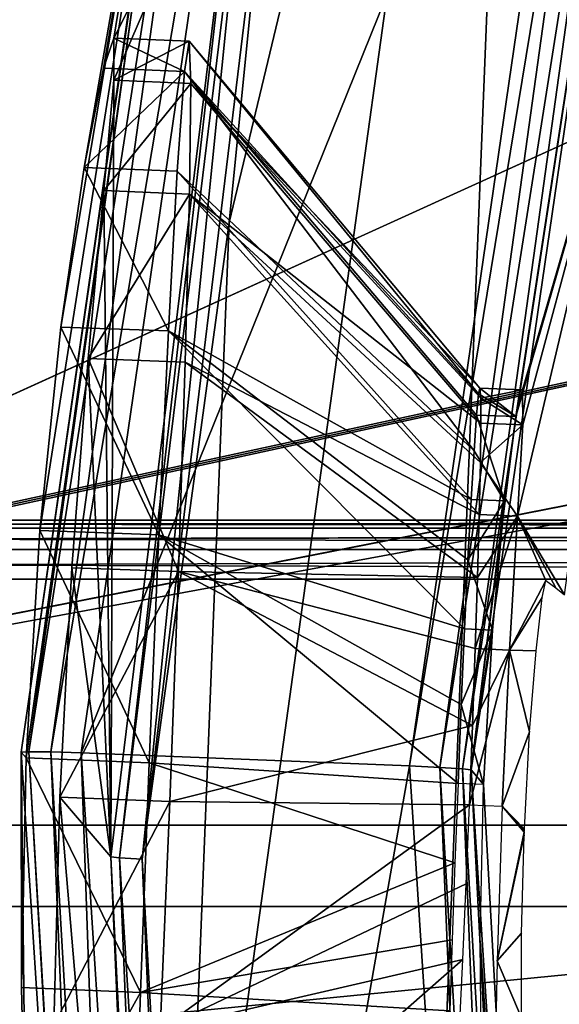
# Model space of a CAD drawing. Header units: millimetres. Extents: x -75 to 75, y -23 to 43.
# Tile 84 of 256: x -32.92 to -30.27, y 10.12 to 14.96. Entities that reach past the tile are written whole.
import ezdxf

# ---------------------------------------------------------------- set-up
doc = ezdxf.new("R2010")
doc.units = ezdxf.units.MM
doc.header["$LTSCALE"] = 81.481481
for name, color, linetype in [('14', 7, 'CONTINUOUS'), ('16', 7, 'CONTINUOUS'), ('189', 7, 'CONTINUOUS'), ('215', 7, 'CONTINUOUS'), ('229', 7, 'CONTINUOUS'), ('264', 7, 'CONTINUOUS'), ('392', 7, 'CONTINUOUS'), ('400', 7, 'CONTINUOUS'), ('6', 7, 'CONTINUOUS'), ('676', 7, 'CONTINUOUS'), ('677', 7, 'CONTINUOUS'), ('678', 7, 'CONTINUOUS'), ('681', 7, 'CONTINUOUS'), ('682', 7, 'CONTINUOUS'), ('683', 7, 'CONTINUOUS'), ('693', 7, 'CONTINUOUS'), ('695', 7, 'CONTINUOUS'), ('702', 7, 'CONTINUOUS'), ('703', 7, 'CONTINUOUS'), ('704', 7, 'CONTINUOUS'), ('705', 7, 'CONTINUOUS'), ('706', 7, 'CONTINUOUS'), ('709', 7, 'CONTINUOUS'), ('741', 7, 'CONTINUOUS'), ('742', 7, 'CONTINUOUS'), ('743', 7, 'CONTINUOUS'), ('744', 7, 'CONTINUOUS'), ('771', 7, 'CONTINUOUS'), ('772', 7, 'CONTINUOUS'), ('778', 7, 'CONTINUOUS'), ('779', 7, 'CONTINUOUS'), ('8', 7, 'CONTINUOUS')]:
    doc.layers.add(name, color=color, linetype=linetype)

msp = doc.modelspace()

# ---------------------------------------------------------------- linework, layer by layer
at = {"layer": '14', "color": 251, "linetype": 'Continuous', "true_color": 0x565d62}
for points in [[(-58.6077, 7.0323, 96.607), (-58.9411, 32.5, 96.9404), (58.9411, 32.5, 96.9404), (-58.6077, 7.0323, 96.607)], [(-58.5539, 7.0314, 96.607), (-58.6077, 7.0323, 96.607), (58.9411, 32.5, 96.9404), (-58.5539, 7.0314, 96.607)], [(-58.5, 7.0311, 96.607), (-58.5539, 7.0314, 96.607), (58.9411, 32.5, 96.9404), (-58.5, 7.0311, 96.607)], [(-2.3593, 18.0402, 96.7511), (-58.5, 7.0311, 96.607), (58.9411, 32.5, 96.9404), (-2.3593, 18.0402, 96.7511)], [(-2.5034, 7.0311, 96.607), (-58.5, 7.0311, 96.607), (-2.3593, 18.0402, 96.7511), (-2.5034, 7.0311, 96.607)]]:
    msp.add_3dface(points, dxfattribs=at)
at = {"layer": '16', "color": 251, "linetype": 'Continuous', "true_color": 0x565d62}
for points in [[(-58.5, 7.0311, -96.607), (-2.9458, 7.0311, -96.607), (-58.9411, 32.5, -96.9404), (-58.5, 7.0311, -96.607)], [(-2.9458, 7.0311, -96.607), (-2.8621, 9.2649, -96.6362), (-58.9411, 32.5, -96.9404), (-2.9458, 7.0311, -96.607)], [(-2.8621, 9.2649, -96.6362), (-2.7755, 11.5118, -96.6657), (-58.9411, 32.5, -96.9404), (-2.8621, 9.2649, -96.6362)], [(-2.7755, 11.5118, -96.6657), (-2.487, 28.0402, -96.882), (-58.9411, 32.5, -96.9404), (-2.7755, 11.5118, -96.6657)]]:
    msp.add_3dface(points, dxfattribs=at)
at = {"layer": '189', "color": 251, "linetype": 'Continuous', "true_color": 0x464b4f}
for points in [[(-58.5, 12.5, 94.0389), (-60.4347, 12.5, 94.4547), (-10.3562, 12.5, 94.0389), (-58.5, 12.5, 94.0389)], [(-58.5, 12.5, 94.7611), (-8.8734, 12.5, 94.552), (-60.4347, 12.5, 94.4547), (-58.5, 12.5, 94.7611)], [(-60.4347, 12.5, 94.4547), (-8.8734, 12.5, 94.552), (-10.3562, 12.5, 94.0389), (-60.4347, 12.5, 94.4547)], [(-10.3562, 12.5, 94.7611), (-8.8734, 12.5, 94.552), (-58.5, 12.5, 94.7611), (-10.3562, 12.5, 94.7611)], [(-10.3562, 12.5, -94.7611), (-55.2537, 12.5, -94.0389), (-8.8734, 12.5, -94.552), (-10.3562, 12.5, -94.7611)], [(-55.2537, 12.5, -94.7611), (-55.2537, 12.5, -94.0389), (-10.3562, 12.5, -94.7611), (-55.2537, 12.5, -94.7611)], [(-55.2537, 12.5, -94.0389), (-10.3562, 12.5, -94.0389), (-8.8734, 12.5, -94.552), (-55.2537, 12.5, -94.0389)]]:
    msp.add_3dface(points, dxfattribs=at)
at = {"layer": '215', "color": 251, "linetype": 'Continuous', "true_color": 0x464b4f}
for points in [[(-22.1967, 4.0893, -93.4555), (-22.1076, 4.6662, -93.4756), (-55.2537, 12.2105, -93.7391), (-22.1967, 4.0893, -93.4555)], [(-22.1076, 4.6662, -93.4756), (-21.896, 5.1245, -93.4916), (-55.2537, 12.2105, -93.7391), (-22.1076, 4.6662, -93.4756)], [(-21.896, 5.1245, -93.4916), (-21.6265, 5.4232, -93.5021), (-55.2537, 12.2105, -93.7391), (-21.896, 5.1245, -93.4916)], [(-21.6265, 5.4232, -93.5021), (-21.3473, 5.5791, -93.5075), (-55.2537, 12.2105, -93.7391), (-21.6265, 5.4232, -93.5021)], [(-21.3473, 5.5791, -93.5075), (-21.0838, 5.6242, -93.5091), (-55.2537, 12.2105, -93.7391), (-21.3473, 5.5791, -93.5075)], [(-21.0838, 5.6242, -93.5091), (-20.9162, 5.6242, -93.5091), (-55.2537, 12.2105, -93.7391), (-21.0838, 5.6242, -93.5091)], [(-22.2194, 2.7895, -93.4101), (-22.1967, 4.0893, -93.4555), (-55.2537, 12.2105, -93.7391), (-22.2194, 2.7895, -93.4101)], [(-37.6443, 5.5761, -93.5074), (-22.2194, 2.7895, -93.4101), (-55.2537, 12.2105, -93.7391), (-37.6443, 5.5761, -93.5074)], [(-10.3562, 12.2105, -93.7391), (-55.2537, 12.2105, -93.7391), (-10.3562, 7.4922, -93.5743), (-10.3562, 12.2105, -93.7391)], [(-55.2537, 12.2105, -93.7391), (-20.6443, 5.5761, -93.5074), (-10.3562, 7.4922, -93.5743), (-55.2537, 12.2105, -93.7391)], [(-20.9162, 5.6242, -93.5091), (-20.6443, 5.5761, -93.5074), (-55.2537, 12.2105, -93.7391), (-20.9162, 5.6242, -93.5091)]]:
    msp.add_3dface(points, dxfattribs=at)
at = {"layer": '229', "color": 251, "linetype": 'Continuous', "true_color": 0x464b4f}
for points in [[(-10.3562, 12.2105, -95.0609), (-58.2002, 2.5, -95.4), (-55.2537, 12.2105, -95.0609), (-10.3562, 12.2105, -95.0609)], [(-10.3562, 7.3602, -95.2303), (-58.2002, 2.5, -95.4), (-10.3562, 12.2105, -95.0609), (-10.3562, 7.3602, -95.2303)]]:
    msp.add_3dface(points, dxfattribs=at)
at = {"layer": '264', "color": 251, "linetype": 'Continuous', "true_color": 0x464b4f}
for points in [[(-58.5, 7.4961, 93.5745), (-58.5, 12.2105, 93.7391), (-10.3562, 12.2105, 93.7391), (-58.5, 7.4961, 93.5745)], [(-58.5, 7.4961, 93.5745), (-10.3562, 12.2105, 93.7391), (-55.0838, 5.6242, 93.5091), (-58.5, 7.4961, 93.5745)], [(-55.0838, 5.6242, 93.5091), (-10.3562, 12.2105, 93.7391), (-54.9162, 5.6242, 93.5091), (-55.0838, 5.6242, 93.5091)], [(-54.9162, 5.6242, 93.5091), (-10.3562, 12.2105, 93.7391), (-54.6527, 5.5791, 93.5075), (-54.9162, 5.6242, 93.5091)], [(-54.6527, 5.5791, 93.5075), (-10.3562, 12.2105, 93.7391), (-54.3735, 5.4232, 93.5021), (-54.6527, 5.5791, 93.5075)], [(-54.3735, 5.4232, 93.5021), (-10.3562, 12.2105, 93.7391), (-54.104, 5.1245, 93.4916), (-54.3735, 5.4232, 93.5021)], [(-54.104, 5.1245, 93.4916), (-10.3562, 12.2105, 93.7391), (-53.8924, 4.6662, 93.4756), (-54.104, 5.1245, 93.4916)], [(-53.8924, 4.6662, 93.4756), (-10.3562, 12.2105, 93.7391), (-53.8033, 4.0893, 93.4555), (-53.8924, 4.6662, 93.4756)], [(-53.8033, 4.0893, 93.4555), (-10.3562, 12.2105, 93.7391), (-53.7806, 2.7895, 93.4101), (-53.8033, 4.0893, 93.4555)], [(-10.3562, 12.2105, 93.7391), (-38.3557, 5.5761, 93.5074), (-53.7806, 2.7895, 93.4101), (-10.3562, 12.2105, 93.7391)], [(-38.0838, 5.6242, 93.5091), (-38.3557, 5.5761, 93.5074), (-10.3562, 12.2105, 93.7391), (-38.0838, 5.6242, 93.5091)], [(-37.9162, 5.6242, 93.5091), (-38.0838, 5.6242, 93.5091), (-10.3562, 12.2105, 93.7391), (-37.9162, 5.6242, 93.5091)], [(-37.6527, 5.5791, 93.5075), (-37.9162, 5.6242, 93.5091), (-10.3562, 12.2105, 93.7391), (-37.6527, 5.5791, 93.5075)], [(-37.3735, 5.4232, 93.5021), (-37.6527, 5.5791, 93.5075), (-10.3562, 12.2105, 93.7391), (-37.3735, 5.4232, 93.5021)], [(-37.104, 5.1245, 93.4916), (-37.3735, 5.4232, 93.5021), (-10.3562, 12.2105, 93.7391), (-37.104, 5.1245, 93.4916)], [(-36.8924, 4.6662, 93.4756), (-37.104, 5.1245, 93.4916), (-10.3562, 12.2105, 93.7391), (-36.8924, 4.6662, 93.4756)], [(-36.8033, 4.0893, 93.4555), (-36.8924, 4.6662, 93.4756), (-10.3562, 12.2105, 93.7391), (-36.8033, 4.0893, 93.4555)], [(-36.7806, 2.7895, 93.4101), (-36.8033, 4.0893, 93.4555), (-10.3562, 12.2105, 93.7391), (-36.7806, 2.7895, 93.4101)], [(-10.3562, 7.4948, 93.5744), (-36.7806, 2.7895, 93.4101), (-10.3562, 12.2105, 93.7391), (-10.3562, 7.4948, 93.5744)]]:
    msp.add_3dface(points, dxfattribs=at)
at = {"layer": '392', "color": 251, "linetype": 'Continuous', "true_color": 0x464b4f}
for points in [[(-58.5, 12.5, 94.0389), (-10.3562, 12.5, 94.0389), (-10.3562, 12.4615, 93.8919), (-58.5, 12.5, 94.0389)], [(-58.5, 12.5, 94.0389), (-10.3562, 12.4615, 93.8919), (-58.5, 12.4615, 93.8919), (-58.5, 12.5, 94.0389)], [(-58.5, 12.4615, 93.8919), (-10.3562, 12.3559, 93.7826), (-58.5, 12.3559, 93.7826), (-58.5, 12.4615, 93.8919)], [(-10.3562, 12.4615, 93.8919), (-10.3562, 12.3559, 93.7826), (-58.5, 12.4615, 93.8919), (-10.3562, 12.4615, 93.8919)], [(-10.3562, 12.2105, 93.7391), (-58.5, 12.2105, 93.7391), (-58.5, 12.3559, 93.7826), (-10.3562, 12.2105, 93.7391)], [(-10.3562, 12.3559, 93.7826), (-10.3562, 12.2105, 93.7391), (-58.5, 12.3559, 93.7826), (-10.3562, 12.3559, 93.7826)]]:
    msp.add_3dface(points, dxfattribs=at)
at = {"layer": '400', "color": 251, "linetype": 'Continuous', "true_color": 0x464b4f}
for points in [[(-10.3562, 12.5, -94.0389), (-55.2537, 12.4615, -93.8919), (-10.3562, 12.4615, -93.8919), (-10.3562, 12.5, -94.0389)], [(-55.2537, 12.4615, -93.8919), (-10.3562, 12.5, -94.0389), (-55.2537, 12.4648, -93.898), (-55.2537, 12.4615, -93.8919)], [(-10.3562, 12.5, -94.0389), (-55.2537, 12.5, -94.0389), (-55.2537, 12.4648, -93.898), (-10.3562, 12.5, -94.0389)], [(-55.2537, 12.3589, -93.7844), (-55.2537, 12.356, -93.7827), (-10.3562, 12.4615, -93.8919), (-55.2537, 12.3589, -93.7844)], [(-10.3562, 12.4615, -93.8919), (-55.2537, 12.356, -93.7827), (-10.3562, 12.3559, -93.7826), (-10.3562, 12.4615, -93.8919)], [(-55.2537, 12.4615, -93.8919), (-55.2537, 12.3589, -93.7844), (-10.3562, 12.4615, -93.8919), (-55.2537, 12.4615, -93.8919)], [(-55.2537, 12.356, -93.7827), (-55.2537, 12.2105, -93.7391), (-10.3562, 12.3559, -93.7826), (-55.2537, 12.356, -93.7827)], [(-55.2537, 12.2105, -93.7391), (-10.3562, 12.2105, -93.7391), (-10.3562, 12.3559, -93.7826), (-55.2537, 12.2105, -93.7391)]]:
    msp.add_3dface(points, dxfattribs=at)
at = {"layer": '6', "color": 251, "linetype": 'Continuous', "true_color": 0x565d62}
for points in [[(-59.0014, 37, 105), (-58.517, 0, 104.5156), (-16.1484, 37, 105), (-59.0014, 37, 105)], [(-58.517, 0, 104.5156), (-15.8255, 0, 104.5156), (-16.1484, 37, 105), (-58.517, 0, 104.5156)]]:
    msp.add_3dface(points, dxfattribs=at)
at = {"layer": '676', "linetype": 'Continuous'}
for points in [[(-8.1317, 10.6, -38.1317), (-38.5, 10.6, -46), (-5.75, 10.6, -39.9593), (-8.1317, 10.6, -38.1317)], [(-38.5, 10.6, -14), (-38.5, 10.6, -46), (-8.1317, 10.6, -38.1317), (-38.5, 10.6, -14)], [(-5.75, 10.6, -39.9593), (-38.5, 10.6, -46), (-2.9764, 10.6, -41.1082), (-5.75, 10.6, -39.9593)], [(-2.9764, 10.6, -41.1082), (-38.5, 10.6, -46), (0, 10.6, -41.5), (-2.9764, 10.6, -41.1082)], [(38.5, 10.6, -14), (-38.5, 10.6, -14), (0, 10.6, -18.5), (38.5, 10.6, -14)], [(0, 10.6, -18.5), (-38.5, 10.6, -14), (-2.9764, 10.6, -18.8918), (0, 10.6, -18.5)], [(-2.9764, 10.6, -18.8918), (-38.5, 10.6, -14), (-5.75, 10.6, -20.0407), (-2.9764, 10.6, -18.8918)], [(-5.75, 10.6, -20.0407), (-38.5, 10.6, -14), (-8.1317, 10.6, -21.8683), (-5.75, 10.6, -20.0407)], [(-8.1317, 10.6, -21.8683), (-38.5, 10.6, -14), (-9.9593, 10.6, -24.25), (-8.1317, 10.6, -21.8683)], [(-9.9593, 10.6, -24.25), (-38.5, 10.6, -14), (-11.1082, 10.6, -27.0236), (-9.9593, 10.6, -24.25)], [(-38.5, 10.6, -46), (38.5, 10.6, -46), (0, 10.6, -41.5), (-38.5, 10.6, -46)], [(-9.9593, 10.6, -35.75), (-38.5, 10.6, -14), (-8.1317, 10.6, -38.1317), (-9.9593, 10.6, -35.75)], [(-11.1082, 10.6, -32.9764), (-38.5, 10.6, -14), (-9.9593, 10.6, -35.75), (-11.1082, 10.6, -32.9764)], [(-11.5, 10.6, -30), (-38.5, 10.6, -14), (-11.1082, 10.6, -32.9764), (-11.5, 10.6, -30)], [(-11.1082, 10.6, -27.0236), (-38.5, 10.6, -14), (-11.5, 10.6, -30), (-11.1082, 10.6, -27.0236)]]:
    msp.add_3dface(points, dxfattribs=at)
at = {"layer": '677', "linetype": 'Continuous'}
for points in [[(0, 28.1, 27), (-57, 28.1, 27), (-38.5, 10.6, -14), (0, 28.1, 27)], [(0, 28.1, 27), (-38.5, 10.6, -14), (38.5, 10.6, -14), (0, 28.1, 27)]]:
    msp.add_3dface(points, dxfattribs=at)
at = {"layer": '678', "linetype": 'Continuous'}
for points in [[(-57, 28.1, -87), (0, 28.1, -87), (-38.5, 10.6, -46), (-57, 28.1, -87)], [(0, 28.1, -87), (38.5, 10.6, -46), (-38.5, 10.6, -46), (0, 28.1, -87)]]:
    msp.add_3dface(points, dxfattribs=at)
at = {"layer": '681', "linetype": 'Continuous'}
for points in [[(0, 11, -18.7082), (-2.9225, 11, -19.093), (-38.3408, 11, -14.0818), (0, 11, -18.7082)], [(-2.9225, 11, -19.093), (-5.6459, 11, -20.221), (-38.3408, 11, -14.0818), (-2.9225, 11, -19.093)], [(-38.3408, 11, -14.0818), (-7.9845, 11, -22.0155), (-38.3408, 11, -45.9182), (-38.3408, 11, -14.0818)], [(-5.6459, 11, -20.221), (-7.9845, 11, -22.0155), (-38.3408, 11, -14.0818), (-5.6459, 11, -20.221)], [(-7.9845, 11, -22.0155), (-9.779, 11, -24.3541), (-38.3408, 11, -45.9182), (-7.9845, 11, -22.0155)], [(-9.779, 11, -24.3541), (-10.907, 11, -27.0775), (-38.3408, 11, -45.9182), (-9.779, 11, -24.3541)], [(-10.907, 11, -27.0775), (-11.2918, 11, -30), (-38.3408, 11, -45.9182), (-10.907, 11, -27.0775)], [(-11.2918, 11, -30), (-10.907, 11, -32.9225), (-38.3408, 11, -45.9182), (-11.2918, 11, -30)], [(-10.907, 11, -32.9225), (-9.779, 11, -35.6459), (-38.3408, 11, -45.9182), (-10.907, 11, -32.9225)], [(-9.779, 11, -35.6459), (-7.9845, 11, -37.9845), (-38.3408, 11, -45.9182), (-9.779, 11, -35.6459)], [(-7.9845, 11, -37.9845), (-5.6459, 11, -39.779), (-38.3408, 11, -45.9182), (-7.9845, 11, -37.9845)], [(-5.6459, 11, -39.779), (-2.9225, 11, -40.907), (-38.3408, 11, -45.9182), (-5.6459, 11, -39.779)], [(0, 11, -41.2918), (38.3408, 11, -45.9182), (-38.3408, 11, -45.9182), (0, 11, -41.2918)], [(-2.9225, 11, -40.907), (0, 11, -41.2918), (-38.3408, 11, -45.9182), (-2.9225, 11, -40.907)], [(38.3408, 11, -14.0818), (0, 11, -18.7082), (-38.3408, 11, -14.0818), (38.3408, 11, -14.0818)]]:
    msp.add_3dface(points, dxfattribs=at)
at = {"layer": '682', "linetype": 'Continuous'}
for points in [[(-56.8408, 28.5, 26.9182), (56.8408, 28.5, 26.9182), (-38.3408, 11, -14.0818), (-56.8408, 28.5, 26.9182)], [(56.8408, 28.5, 26.9182), (38.3408, 11, -14.0818), (-38.3408, 11, -14.0818), (56.8408, 28.5, 26.9182)]]:
    msp.add_3dface(points, dxfattribs=at)
at = {"layer": '683', "linetype": 'Continuous'}
for points in [[(38.3408, 11, -45.9182), (-56.8408, 28.5, -86.9182), (-38.3408, 11, -45.9182), (38.3408, 11, -45.9182)], [(56.8408, 28.5, -86.9182), (-56.8408, 28.5, -86.9182), (38.3408, 11, -45.9182), (56.8408, 28.5, -86.9182)]]:
    msp.add_3dface(points, dxfattribs=at)
at = {"layer": '693', "color": 2, "linetype": 'Continuous'}
for points in [[(-30.4206, 20.093, 165.2582), (-27.7854, 25.817, 165.1452), (-31.1654, 1.4466, 165.736), (-30.4206, 20.093, 165.2582)], [(-31.1654, 1.4466, 165.736), (-27.7854, 25.817, 165.1452), (-28.9954, -4.4669, 165.9213), (-31.1654, 1.4466, 165.736)], [(-31.8922, 13.966, 165.398), (-30.4206, 20.093, 165.2582), (-32.1437, 7.6705, 165.5593), (-31.8922, 13.966, 165.398)], [(-32.1437, 7.6705, 165.5593), (-30.4206, 20.093, 165.2582), (-31.1654, 1.4466, 165.736), (-32.1437, 7.6705, 165.5593)]]:
    msp.add_3dface(points, dxfattribs=at)
at = {"layer": '695', "color": 2, "linetype": 'Continuous'}
for points in [[(-31.645, 18.0584, 185.3031), (-32.6216, 11.3549, 185.465), (-30.0771, 17.6598, 185.3355), (-31.645, 18.0584, 185.3031)], [(-30.0771, 17.6598, 185.3355), (-32.6216, 11.3549, 185.465), (-31.0049, 11.2909, 185.4893), (-30.0771, 17.6598, 185.3355)], [(-32.6216, 11.3549, 185.465), (-32.1829, 4.5953, 185.6481), (-31.0049, 11.2909, 185.4893), (-32.6216, 11.3549, 185.465)], [(-31.0049, 11.2909, 185.4893), (-32.1829, 4.5953, 185.6481), (-30.5881, 4.8688, 185.6633), (-31.0049, 11.2909, 185.4893)]]:
    msp.add_3dface(points, dxfattribs=at)
at = {"layer": '702', "color": 2, "linetype": 'Continuous'}
for points in [[(-30.6578, 13.15, 180.4433), (-30.4817, 13.0105, 181.2147), (-30.6648, 13.1218, 180.8343), (-30.6578, 13.15, 180.4433)], [(-30.6539, 13.1014, 180.0543), (-30.4486, 13.1417, 180.4463), (-30.6578, 13.15, 180.4433), (-30.6539, 13.1014, 180.0543)], [(-30.4486, 13.1417, 180.4463), (-30.4817, 13.0105, 181.2147), (-30.6578, 13.15, 180.4433), (-30.4486, 13.1417, 180.4463)], [(-30.4469, 12.9699, 179.6857), (-30.4486, 13.1417, 180.4463), (-30.6539, 13.1014, 180.0543), (-30.4469, 12.9699, 179.6857)], [(-30.6648, 13.1218, 180.8343), (-30.4817, 13.0105, 181.2147), (-30.6746, 13.0179, 181.2122), (-30.6648, 13.1218, 180.8343)], [(-30.6531, 12.9779, 179.6821), (-30.4469, 12.9699, 179.6857), (-30.6539, 13.1014, 180.0543), (-30.6531, 12.9779, 179.6821)], [(-30.6746, 13.0179, 181.2122), (-30.537, 12.5952, 181.8745), (-30.6868, 12.8424, 181.5626), (-30.6746, 13.0179, 181.2122)], [(-30.4817, 13.0105, 181.2147), (-30.537, 12.5952, 181.8745), (-30.6746, 13.0179, 181.2122), (-30.4817, 13.0105, 181.2147)], [(-30.6557, 12.7842, 179.3413), (-30.4469, 12.9699, 179.6857), (-30.6531, 12.9779, 179.6821), (-30.6557, 12.7842, 179.3413)], [(-30.4727, 12.5206, 179.0478), (-30.4469, 12.9699, 179.6857), (-30.6557, 12.7842, 179.3413), (-30.4727, 12.5206, 179.0478)], [(-30.6868, 12.8424, 181.5626), (-30.537, 12.5952, 181.8745), (-30.701, 12.6019, 181.8719), (-30.6868, 12.8424, 181.5626)], [(-30.6613, 12.5278, 179.0447), (-30.4727, 12.5206, 179.0478), (-30.6557, 12.7842, 179.3413), (-30.6613, 12.5278, 179.0447)], [(-30.701, 12.6019, 181.8719), (-30.537, 12.5952, 181.8745), (-30.7166, 12.3056, 182.1282), (-30.701, 12.6019, 181.8719)], [(-30.537, 12.5952, 181.8745), (-30.596, 11.9591, 182.3242), (-30.7166, 12.3056, 182.1282), (-30.537, 12.5952, 181.8745)], [(-30.5119, 11.8616, 178.6304), (-30.4727, 12.5206, 179.0478), (-30.6812, 11.8684, 178.6279), (-30.5119, 11.8616, 178.6304)], [(-30.6812, 11.8684, 178.6279), (-30.4727, 12.5206, 179.0478), (-30.67, 12.2186, 178.8038), (-30.6812, 11.8684, 178.6279)], [(-30.67, 12.2186, 178.8038), (-30.4727, 12.5206, 179.0478), (-30.6613, 12.5278, 179.0447), (-30.67, 12.2186, 178.8038)], [(-30.7166, 12.3056, 182.1282), (-30.596, 11.9591, 182.3242), (-30.733, 11.9651, 182.3218), (-30.7166, 12.3056, 182.1282)], [(-30.733, 11.9651, 182.3218), (-30.596, 11.9591, 182.3242), (-30.7495, 11.5933, 182.4452), (-30.733, 11.9651, 182.3218)], [(-30.596, 11.9591, 182.3242), (-30.6396, 11.1996, 182.4955), (-30.7495, 11.5933, 182.4452), (-30.596, 11.9591, 182.3242)], [(-30.7096, 11.0999, 178.4954), (-30.5119, 11.8616, 178.6304), (-30.6945, 11.4906, 178.5238), (-30.7096, 11.0999, 178.4954)], [(-30.5486, 11.0935, 178.4978), (-30.5119, 11.8616, 178.6304), (-30.7096, 11.0999, 178.4954), (-30.5486, 11.0935, 178.4978)], [(-30.6945, 11.4906, 178.5238), (-30.5119, 11.8616, 178.6304), (-30.6812, 11.8684, 178.6279), (-30.6945, 11.4906, 178.5238)], [(-30.6396, 11.1996, 182.4955), (-30.7656, 11.2046, 182.4936), (-30.7495, 11.5933, 182.4452), (-30.6396, 11.1996, 182.4955)]]:
    msp.add_3dface(points, dxfattribs=at)
at = {"layer": '703', "color": 2, "linetype": 'Continuous'}
for points in [[(-32.8933, 11.331, 184.1112), (-32.9148, 10.2015, 183.9626), (-32.9171, 11.3588, 185.158), (-32.8933, 11.331, 184.1112)], [(-32.9171, 11.3588, 185.158), (-32.8927, 9.1686, 183.4717), (-32.4743, 4.5363, 185.3428), (-32.9171, 11.3588, 185.158)], [(-32.9148, 10.2015, 183.9626), (-32.8927, 9.1686, 183.4717), (-32.9171, 11.3588, 185.158), (-32.9148, 10.2015, 183.9626)], [(-32.7273, 11.1374, 176.8154), (-32.2433, 5.4518, 165.9135), (-32.7569, 10.0161, 177.0226), (-32.7273, 11.1374, 176.8154)], [(-32.476, 10.8443, 165.7691), (-32.2433, 5.4518, 165.9135), (-32.7273, 11.1374, 176.8154), (-32.476, 10.8443, 165.7691)]]:
    msp.add_3dface(points, dxfattribs=at)
at = {"layer": '704', "color": 2, "linetype": 'Continuous'}
for points in [[(-32.8933, 11.331, 184.1112), (-32.9171, 11.3588, 185.158), (-31.9314, 18.1248, 184.9946), (-32.8933, 11.331, 184.1112)], [(-32.8933, 11.331, 184.1112), (-31.9314, 18.1248, 184.9946), (-32.825, 12.4496, 183.905), (-32.8933, 11.331, 184.1112)], [(-32.825, 12.4496, 183.905), (-31.9314, 18.1248, 184.9946), (-32.7216, 13.451, 183.362), (-32.825, 12.4496, 183.905)], [(-32.7216, 13.451, 183.362), (-31.9314, 18.1248, 184.9946), (-32.6076, 14.2359, 182.5332), (-32.7216, 13.451, 183.362)], [(-32.6076, 14.2359, 182.5332), (-31.9314, 18.1248, 184.9946), (-32.5125, 14.7249, 181.5024), (-32.6076, 14.2359, 182.5332)], [(-32.5125, 14.7249, 181.5024), (-31.9314, 18.1248, 184.9946), (-32.4603, 14.872, 180.3729), (-32.5125, 14.7249, 181.5024)], [(-32.4603, 14.872, 180.3729), (-31.9314, 18.1248, 184.9946), (-31.8291, 16.128, 165.6398), (-32.4603, 14.872, 180.3729)], [(-32.476, 10.8443, 165.7691), (-32.4612, 14.6653, 179.2522), (-31.8291, 16.128, 165.6398), (-32.476, 10.8443, 165.7691)], [(-32.4612, 14.6653, 179.2522), (-32.4603, 14.872, 180.3729), (-31.8291, 16.128, 165.6398), (-32.4612, 14.6653, 179.2522)], [(-32.4612, 14.6653, 179.2522), (-32.476, 10.8443, 165.7691), (-32.5099, 14.123, 178.2473), (-32.4612, 14.6653, 179.2522)], [(-32.5099, 14.123, 178.2473), (-32.476, 10.8443, 165.7691), (-32.5871, 13.2959, 177.458), (-32.5099, 14.123, 178.2473)], [(-32.5871, 13.2959, 177.458), (-32.476, 10.8443, 165.7691), (-32.667, 12.2667, 176.9649), (-32.5871, 13.2959, 177.458)], [(-32.476, 10.8443, 165.7691), (-32.7273, 11.1374, 176.8154), (-32.667, 12.2667, 176.9649), (-32.476, 10.8443, 165.7691)]]:
    msp.add_3dface(points, dxfattribs=at)
at = {"layer": '705', "color": 2, "linetype": 'Continuous'}
for points in [[(-30.701, 11.2713, 185.1966), (-30.4817, 13.0105, 181.2147), (-29.7821, 17.5786, 185.0443), (-30.701, 11.2713, 185.1966)], [(-30.4817, 13.0105, 181.2147), (-29.7857, 15.4183, 168.3908), (-29.7821, 17.5786, 185.0443), (-30.4817, 13.0105, 181.2147)], [(-29.7857, 15.4183, 168.3908), (-30.4817, 13.0105, 181.2147), (-30.4486, 13.1417, 180.4463), (-29.7857, 15.4183, 168.3908)], [(-29.7857, 15.4183, 168.3908), (-30.4469, 12.9699, 179.6857), (-30.4727, 12.5206, 179.0478), (-29.7857, 15.4183, 168.3908)], [(-30.2409, 12.1333, 168.4705), (-29.7857, 15.4183, 168.3908), (-30.4727, 12.5206, 179.0478), (-30.2409, 12.1333, 168.4705)], [(-29.7857, 15.4183, 168.3908), (-30.4486, 13.1417, 180.4463), (-30.4469, 12.9699, 179.6857), (-29.7857, 15.4183, 168.3908)], [(-30.537, 12.5952, 181.8745), (-30.4817, 13.0105, 181.2147), (-30.701, 11.2713, 185.1966), (-30.537, 12.5952, 181.8745)], [(-30.596, 11.9591, 182.3242), (-30.537, 12.5952, 181.8745), (-30.701, 11.2713, 185.1966), (-30.596, 11.9591, 182.3242)], [(-30.4727, 12.5206, 179.0478), (-30.5119, 11.8616, 178.6304), (-30.3326, 12.2041, 172.3789), (-30.4727, 12.5206, 179.0478)], [(-30.2409, 12.1333, 168.4705), (-30.4727, 12.5206, 179.0478), (-30.2846, 12.167, 170.3331), (-30.2409, 12.1333, 168.4705)], [(-30.3326, 12.2041, 172.3789), (-30.2846, 12.167, 170.3331), (-30.4727, 12.5206, 179.0478), (-30.3326, 12.2041, 172.3789)], [(-30.3326, 12.2041, 172.3789), (-30.5119, 11.8616, 178.6304), (-30.3515, 12.12, 172.8702), (-30.3326, 12.2041, 172.3789)], [(-30.3515, 12.12, 172.8702), (-30.5119, 11.8616, 178.6304), (-30.3812, 11.8574, 173.2893), (-30.3515, 12.12, 172.8702)], [(-30.6396, 11.1996, 182.4955), (-30.596, 11.9591, 182.3242), (-30.701, 11.2713, 185.1966), (-30.6396, 11.1996, 182.4955)], [(-30.5119, 11.8616, 178.6304), (-30.5486, 11.0935, 178.4978), (-30.4131, 11.4584, 173.5736), (-30.5119, 11.8616, 178.6304)], [(-30.3812, 11.8574, 173.2893), (-30.5119, 11.8616, 178.6304), (-30.4131, 11.4584, 173.5736), (-30.3812, 11.8574, 173.2893)], [(-30.4131, 11.4584, 173.5736), (-30.5486, 11.0935, 178.4978), (-30.4385, 10.9802, 173.6827), (-30.4131, 11.4584, 173.5736)], [(-30.4385, 10.9802, 173.6827), (-30.5486, 11.0935, 178.4978), (-30.4388, 10.973, 173.6829), (-30.4385, 10.9802, 173.6827)], [(-30.4388, 10.973, 173.6829), (-30.5486, 11.0935, 178.4978), (-30.4391, 10.9657, 173.6831), (-30.4388, 10.973, 173.6829)]]:
    msp.add_3dface(points, dxfattribs=at)
at = {"layer": '706', "color": 2, "linetype": 'Continuous'}
for points in [[(-30.6396, 11.1996, 182.4955), (-30.701, 11.2713, 185.1966), (-30.2882, 4.9113, 185.3689), (-30.6396, 11.1996, 182.4955)], [(-30.6396, 11.1996, 182.4955), (-30.2882, 4.9113, 185.3689), (-30.657, 10.4313, 182.3633), (-30.6396, 11.1996, 182.4955)], [(-30.4391, 10.9657, 173.6831), (-30.5486, 11.0935, 178.4978), (-30.573, 10.3328, 178.6696), (-30.4391, 10.9657, 173.6831)], [(-30.4391, 10.9657, 173.6831), (-30.573, 10.3328, 178.6696), (-30.4394, 10.9585, 173.6833), (-30.4391, 10.9657, 173.6831)], [(-30.4394, 10.9585, 173.6833), (-30.573, 10.3328, 178.6696), (-30.4397, 10.9513, 173.6834), (-30.4394, 10.9585, 173.6833)], [(-30.4397, 10.9513, 173.6834), (-30.573, 10.3328, 178.6696), (-30.4526, 10.4687, 173.5994), (-30.4397, 10.9513, 173.6834)], [(-30.4526, 10.4687, 173.5994), (-30.573, 10.3328, 178.6696), (-30.4533, 10.0522, 173.3345), (-30.4526, 10.4687, 173.5994)], [(-30.657, 10.4313, 182.3633), (-30.2882, 4.9113, 185.3689), (-30.6499, 9.7703, 181.9469), (-30.657, 10.4313, 182.3633)], [(-30.573, 10.3328, 178.6696), (-30.5856, 9.6948, 179.1202), (-30.4533, 10.0522, 173.3345), (-30.573, 10.3328, 178.6696)]]:
    msp.add_3dface(points, dxfattribs=at)
at = {"layer": '709', "color": 2, "linetype": 'Continuous'}
for points in [[(-30.4206, 20.093, 165.2582), (-31.8922, 13.966, 165.398), (-31.682, 16.0701, 165.3855), (-30.4206, 20.093, 165.2582)], [(-32.476, 10.8443, 165.7691), (-31.8291, 16.128, 165.6398), (-32.4329, 10.8388, 165.6209), (-32.476, 10.8443, 165.7691)], [(-31.8291, 16.128, 165.6398), (-31.791, 16.095, 165.4922), (-32.4329, 10.8388, 165.6209), (-31.8291, 16.128, 165.6398)], [(-31.791, 16.095, 165.4922), (-32.3217, 10.8316, 165.5137), (-32.4329, 10.8388, 165.6209), (-31.791, 16.095, 165.4922)], [(-31.682, 16.0701, 165.3855), (-32.3217, 10.8316, 165.5137), (-31.791, 16.095, 165.4922), (-31.682, 16.0701, 165.3855)], [(-31.682, 16.0701, 165.3855), (-31.8922, 13.966, 165.398), (-32.3217, 10.8316, 165.5137), (-31.682, 16.0701, 165.3855)], [(-31.8922, 13.966, 165.398), (-32.1437, 7.6705, 165.5593), (-32.3217, 10.8316, 165.5137), (-31.8922, 13.966, 165.398)], [(-32.476, 10.8443, 165.7691), (-32.4329, 10.8388, 165.6209), (-32.2124, 5.5484, 165.7625), (-32.476, 10.8443, 165.7691)], [(-32.2433, 5.4518, 165.9135), (-32.476, 10.8443, 165.7691), (-32.2124, 5.5484, 165.7625), (-32.2433, 5.4518, 165.9135)], [(-32.4329, 10.8388, 165.6209), (-32.1019, 5.5591, 165.6549), (-32.2124, 5.5484, 165.7625), (-32.4329, 10.8388, 165.6209)], [(-32.3217, 10.8316, 165.5137), (-32.1019, 5.5591, 165.6549), (-32.4329, 10.8388, 165.6209), (-32.3217, 10.8316, 165.5137)], [(-32.3217, 10.8316, 165.5137), (-32.1437, 7.6705, 165.5593), (-32.1019, 5.5591, 165.6549), (-32.3217, 10.8316, 165.5137)]]:
    msp.add_3dface(points, dxfattribs=at)
at = {"layer": '741', "color": 2, "linetype": 'Continuous'}
for points in [[(-31.9314, 18.1248, 184.9946), (-32.9171, 11.3588, 185.158), (-31.9983, 17.7041, 185.1557), (-31.9314, 18.1248, 184.9946)], [(-32.7717, 11.3598, 185.4221), (-31.645, 18.0584, 185.3031), (-31.8929, 17.6813, 185.2689), (-32.7717, 11.3598, 185.4221)], [(-32.6216, 11.3549, 185.465), (-31.645, 18.0584, 185.3031), (-32.7717, 11.3598, 185.4221), (-32.6216, 11.3549, 185.465)], [(-32.9171, 11.3588, 185.158), (-32.88, 11.3612, 185.3095), (-31.9983, 17.7041, 185.1557), (-32.9171, 11.3588, 185.158)], [(-32.88, 11.3612, 185.3095), (-31.8929, 17.6813, 185.2689), (-31.9983, 17.7041, 185.1557), (-32.88, 11.3612, 185.3095)], [(-32.7717, 11.3598, 185.4221), (-31.8929, 17.6813, 185.2689), (-32.88, 11.3612, 185.3095), (-32.7717, 11.3598, 185.4221)]]:
    msp.add_3dface(points, dxfattribs=at)
at = {"layer": '742', "color": 2, "linetype": 'Continuous'}
for points in [[(-32.9171, 11.3588, 185.158), (-32.4743, 4.5363, 185.3428), (-32.88, 11.3612, 185.3095), (-32.9171, 11.3588, 185.158)], [(-32.7717, 11.3598, 185.4221), (-32.88, 11.3612, 185.3095), (-32.5071, 4.9687, 185.4821), (-32.7717, 11.3598, 185.4221)], [(-32.88, 11.3612, 185.3095), (-32.4743, 4.5363, 185.3428), (-32.5071, 4.9687, 185.4821), (-32.88, 11.3612, 185.3095)], [(-32.4, 4.9888, 185.5941), (-32.7717, 11.3598, 185.4221), (-32.5071, 4.9687, 185.4821), (-32.4, 4.9888, 185.5941)], [(-32.6216, 11.3549, 185.465), (-32.7717, 11.3598, 185.4221), (-32.4, 4.9888, 185.5941), (-32.6216, 11.3549, 185.465)], [(-32.1829, 4.5953, 185.6481), (-32.6216, 11.3549, 185.465), (-32.4, 4.9888, 185.5941), (-32.1829, 4.5953, 185.6481)]]:
    msp.add_3dface(points, dxfattribs=at)
at = {"layer": '743', "color": 2, "linetype": 'Continuous'}
for points in [[(-30.0771, 17.6598, 185.3355), (-31.0049, 11.2909, 185.4893), (-30.0283, 17.2331, 185.3076), (-30.0771, 17.6598, 185.3355)], [(-30.701, 11.2713, 185.1966), (-29.7821, 17.5786, 185.0443), (-30.744, 11.2768, 185.3446), (-30.701, 11.2713, 185.1966)], [(-29.7821, 17.5786, 185.0443), (-29.92, 17.2046, 185.201), (-30.744, 11.2768, 185.3446), (-29.7821, 17.5786, 185.0443)], [(-30.0283, 17.2331, 185.3076), (-31.0049, 11.2909, 185.4893), (-30.8552, 11.284, 185.4518), (-30.0283, 17.2331, 185.3076)], [(-30.0283, 17.2331, 185.3076), (-30.8552, 11.284, 185.4518), (-29.92, 17.2046, 185.201), (-30.0283, 17.2331, 185.3076)], [(-29.92, 17.2046, 185.201), (-30.8552, 11.284, 185.4518), (-30.744, 11.2768, 185.3446), (-29.92, 17.2046, 185.201)]]:
    msp.add_3dface(points, dxfattribs=at)
at = {"layer": '744', "color": 2, "linetype": 'Continuous'}
for points in [[(-31.0049, 11.2909, 185.4893), (-30.5881, 4.8688, 185.6633), (-30.8552, 11.284, 185.4518), (-31.0049, 11.2909, 185.4893)], [(-30.8552, 11.284, 185.4518), (-30.5881, 4.8688, 185.6633), (-30.5055, 5.2883, 185.6137), (-30.8552, 11.284, 185.4518)], [(-30.744, 11.2768, 185.3446), (-30.8552, 11.284, 185.4518), (-30.5055, 5.2883, 185.6137), (-30.744, 11.2768, 185.3446)], [(-30.701, 11.2713, 185.1966), (-30.744, 11.2768, 185.3446), (-30.3955, 5.3025, 185.506), (-30.701, 11.2713, 185.1966)], [(-30.744, 11.2768, 185.3446), (-30.5055, 5.2883, 185.6137), (-30.3955, 5.3025, 185.506), (-30.744, 11.2768, 185.3446)], [(-30.2882, 4.9113, 185.3689), (-30.701, 11.2713, 185.1966), (-30.3955, 5.3025, 185.506), (-30.2882, 4.9113, 185.3689)]]:
    msp.add_3dface(points, dxfattribs=at)
at = {"layer": '771', "color": 2, "linetype": 'Continuous'}
for points in [[(-32.4603, 14.872, 180.3729), (-32.4612, 14.6653, 179.2522), (-32.0906, 14.8574, 180.3785), (-32.4603, 14.872, 180.3729)], [(-32.0906, 14.8574, 180.3785), (-32.4612, 14.6653, 179.2522), (-32.0819, 14.6495, 179.2556), (-32.0906, 14.8574, 180.3785)], [(-32.4612, 14.6653, 179.2522), (-32.5099, 14.123, 178.2473), (-32.0819, 14.6495, 179.2556), (-32.4612, 14.6653, 179.2522)], [(-32.0819, 14.6495, 179.2556), (-32.5099, 14.123, 178.2473), (-32.0883, 14.105, 178.2519), (-32.0819, 14.6495, 179.2556)], [(-32.5099, 14.123, 178.2473), (-32.5871, 13.2959, 177.458), (-32.0883, 14.105, 178.2519), (-32.5099, 14.123, 178.2473)], [(-32.0883, 14.105, 178.2519), (-32.5871, 13.2959, 177.458), (-32.1093, 13.2772, 177.4654), (-32.0883, 14.105, 178.2519)], [(-32.5871, 13.2959, 177.458), (-32.667, 12.2667, 176.9649), (-32.1426, 12.2473, 176.9732), (-32.5871, 13.2959, 177.458)], [(-32.1093, 13.2772, 177.4654), (-32.5871, 13.2959, 177.458), (-32.1426, 12.2473, 176.9732), (-32.1093, 13.2772, 177.4654)], [(-32.667, 12.2667, 176.9649), (-32.7273, 11.1374, 176.8154), (-32.1426, 12.2473, 176.9732), (-32.667, 12.2667, 176.9649)], [(-32.7273, 11.1374, 176.8154), (-32.1851, 11.116, 176.8235), (-32.1426, 12.2473, 176.9732), (-32.7273, 11.1374, 176.8154)], [(-32.7273, 11.1374, 176.8154), (-32.7569, 10.0161, 177.0226), (-32.1851, 11.116, 176.8235), (-32.7273, 11.1374, 176.8154)], [(-32.1851, 11.116, 176.8235), (-32.7569, 10.0161, 177.0226), (-32.2326, 9.994, 177.031), (-32.1851, 11.116, 176.8235)]]:
    msp.add_3dface(points, dxfattribs=at)
at = {"layer": '772', "color": 2, "linetype": 'Continuous'}
for points in [[(-32.5125, 14.7249, 181.5024), (-32.4603, 14.872, 180.3729), (-32.1135, 14.7085, 181.5105), (-32.5125, 14.7249, 181.5024)], [(-32.4603, 14.872, 180.3729), (-32.0906, 14.8574, 180.3785), (-32.1135, 14.7085, 181.5105), (-32.4603, 14.872, 180.3729)], [(-32.6076, 14.2359, 182.5332), (-32.5125, 14.7249, 181.5024), (-32.1135, 14.7085, 181.5105), (-32.6076, 14.2359, 182.5332)], [(-32.1485, 14.2173, 182.5408), (-32.6076, 14.2359, 182.5332), (-32.1135, 14.7085, 181.5105), (-32.1485, 14.2173, 182.5408)], [(-32.7216, 13.451, 183.362), (-32.6076, 14.2359, 182.5332), (-32.192, 13.4318, 183.3686), (-32.7216, 13.451, 183.362)], [(-32.192, 13.4318, 183.3686), (-32.6076, 14.2359, 182.5332), (-32.1485, 14.2173, 182.5408), (-32.192, 13.4318, 183.3686)], [(-32.825, 12.4496, 183.905), (-32.7216, 13.451, 183.362), (-32.2399, 12.429, 183.9129), (-32.825, 12.4496, 183.905)], [(-32.2399, 12.429, 183.9129), (-32.7216, 13.451, 183.362), (-32.192, 13.4318, 183.3686), (-32.2399, 12.429, 183.9129)], [(-32.8933, 11.331, 184.1112), (-32.825, 12.4496, 183.905), (-32.2874, 11.3071, 184.1203), (-32.8933, 11.331, 184.1112)], [(-32.2874, 11.3071, 184.1203), (-32.825, 12.4496, 183.905), (-32.2399, 12.429, 183.9129), (-32.2874, 11.3071, 184.1203)], [(-32.9148, 10.2015, 183.9626), (-32.8933, 11.331, 184.1112), (-32.3299, 10.1757, 183.9706), (-32.9148, 10.2015, 183.9626)], [(-32.3299, 10.1757, 183.9706), (-32.8933, 11.331, 184.1112), (-32.2874, 11.3071, 184.1203), (-32.3299, 10.1757, 183.9706)], [(-32.8927, 9.1686, 183.4717), (-32.9148, 10.2015, 183.9626), (-32.3299, 10.1757, 183.9706), (-32.8927, 9.1686, 183.4717)], [(-32.3633, 9.1458, 183.4784), (-32.8927, 9.1686, 183.4717), (-32.3299, 10.1757, 183.9706), (-32.3633, 9.1458, 183.4784)]]:
    msp.add_3dface(points, dxfattribs=at)
at = {"layer": '778', "color": 2, "linetype": 'Continuous'}
for points in [[(-32.0906, 14.8574, 180.3785), (-30.6648, 13.1218, 180.8343), (-32.1135, 14.7085, 181.5105), (-32.0906, 14.8574, 180.3785)], [(-30.6578, 13.15, 180.4433), (-30.6648, 13.1218, 180.8343), (-32.0906, 14.8574, 180.3785), (-30.6578, 13.15, 180.4433)], [(-30.6578, 13.15, 180.4433), (-32.0906, 14.8574, 180.3785), (-32.0819, 14.6495, 179.2556), (-30.6578, 13.15, 180.4433)], [(-30.6868, 12.8424, 181.5626), (-32.1485, 14.2173, 182.5408), (-32.1135, 14.7085, 181.5105), (-30.6868, 12.8424, 181.5626)], [(-30.6746, 13.0179, 181.2122), (-30.6868, 12.8424, 181.5626), (-32.1135, 14.7085, 181.5105), (-30.6746, 13.0179, 181.2122)], [(-30.6648, 13.1218, 180.8343), (-30.6746, 13.0179, 181.2122), (-32.1135, 14.7085, 181.5105), (-30.6648, 13.1218, 180.8343)], [(-30.6531, 12.9779, 179.6821), (-32.0819, 14.6495, 179.2556), (-32.0883, 14.105, 178.2519), (-30.6531, 12.9779, 179.6821)], [(-30.6531, 12.9779, 179.6821), (-30.6539, 13.1014, 180.0543), (-32.0819, 14.6495, 179.2556), (-30.6531, 12.9779, 179.6821)], [(-30.6539, 13.1014, 180.0543), (-30.6578, 13.15, 180.4433), (-32.0819, 14.6495, 179.2556), (-30.6539, 13.1014, 180.0543)], [(-30.701, 12.6019, 181.8719), (-32.192, 13.4318, 183.3686), (-32.1485, 14.2173, 182.5408), (-30.701, 12.6019, 181.8719)], [(-30.6868, 12.8424, 181.5626), (-30.701, 12.6019, 181.8719), (-32.1485, 14.2173, 182.5408), (-30.6868, 12.8424, 181.5626)], [(-30.6613, 12.5278, 179.0447), (-32.0883, 14.105, 178.2519), (-32.1093, 13.2772, 177.4654), (-30.6613, 12.5278, 179.0447)], [(-30.6613, 12.5278, 179.0447), (-30.6557, 12.7842, 179.3413), (-32.0883, 14.105, 178.2519), (-30.6613, 12.5278, 179.0447)], [(-30.6557, 12.7842, 179.3413), (-30.6531, 12.9779, 179.6821), (-32.0883, 14.105, 178.2519), (-30.6557, 12.7842, 179.3413)], [(-30.733, 11.9651, 182.3218), (-32.2399, 12.429, 183.9129), (-32.192, 13.4318, 183.3686), (-30.733, 11.9651, 182.3218)], [(-30.701, 12.6019, 181.8719), (-30.7166, 12.3056, 182.1282), (-32.192, 13.4318, 183.3686), (-30.701, 12.6019, 181.8719)], [(-30.7166, 12.3056, 182.1282), (-30.733, 11.9651, 182.3218), (-32.192, 13.4318, 183.3686), (-30.7166, 12.3056, 182.1282)], [(-30.67, 12.2186, 178.8038), (-32.1093, 13.2772, 177.4654), (-32.1426, 12.2473, 176.9732), (-30.67, 12.2186, 178.8038)], [(-30.67, 12.2186, 178.8038), (-30.6613, 12.5278, 179.0447), (-32.1093, 13.2772, 177.4654), (-30.67, 12.2186, 178.8038)], [(-30.7656, 11.2046, 182.4936), (-32.2874, 11.3071, 184.1203), (-32.2399, 12.429, 183.9129), (-30.7656, 11.2046, 182.4936)], [(-30.733, 11.9651, 182.3218), (-30.7495, 11.5933, 182.4452), (-32.2399, 12.429, 183.9129), (-30.733, 11.9651, 182.3218)], [(-30.7495, 11.5933, 182.4452), (-30.7656, 11.2046, 182.4936), (-32.2399, 12.429, 183.9129), (-30.7495, 11.5933, 182.4452)], [(-32.1851, 11.116, 176.8235), (-30.6945, 11.4906, 178.5238), (-32.1426, 12.2473, 176.9732), (-32.1851, 11.116, 176.8235)], [(-30.6945, 11.4906, 178.5238), (-30.6812, 11.8684, 178.6279), (-32.1426, 12.2473, 176.9732), (-30.6945, 11.4906, 178.5238)], [(-30.6812, 11.8684, 178.6279), (-30.67, 12.2186, 178.8038), (-32.1426, 12.2473, 176.9732), (-30.6812, 11.8684, 178.6279)], [(-30.7096, 11.0999, 178.4954), (-30.6945, 11.4906, 178.5238), (-32.1851, 11.116, 176.8235), (-30.7096, 11.0999, 178.4954)]]:
    msp.add_3dface(points, dxfattribs=at)
at = {"layer": '779', "color": 2, "linetype": 'Continuous'}
for points in [[(-32.3299, 10.1757, 183.9706), (-32.2874, 11.3071, 184.1203), (-30.7807, 10.8138, 182.4652), (-32.3299, 10.1757, 183.9706)], [(-32.2874, 11.3071, 184.1203), (-30.7656, 11.2046, 182.4936), (-30.7807, 10.8138, 182.4652), (-32.2874, 11.3071, 184.1203)], [(-30.7096, 11.0999, 178.4954), (-32.1851, 11.116, 176.8235), (-32.2326, 9.994, 177.031), (-30.7096, 11.0999, 178.4954)], [(-30.7096, 11.0999, 178.4954), (-32.2326, 9.994, 177.031), (-30.7257, 10.7111, 178.5438), (-30.7096, 11.0999, 178.4954)], [(-30.7941, 10.4361, 182.361), (-32.3299, 10.1757, 183.9706), (-30.7807, 10.8138, 182.4652), (-30.7941, 10.4361, 182.361)], [(-30.7257, 10.7111, 178.5438), (-32.2326, 9.994, 177.031), (-30.7423, 10.3394, 178.6671), (-30.7257, 10.7111, 178.5438)], [(-30.8053, 10.0859, 182.1851), (-32.3299, 10.1757, 183.9706), (-30.7941, 10.4361, 182.361), (-30.8053, 10.0859, 182.1851)], [(-32.2326, 9.994, 177.031), (-32.2805, 8.9912, 177.5752), (-30.7423, 10.3394, 178.6671), (-32.2326, 9.994, 177.031)], [(-30.7423, 10.3394, 178.6671), (-32.2805, 8.9912, 177.5752), (-30.7586, 9.9988, 178.8607), (-30.7423, 10.3394, 178.6671)], [(-32.3633, 9.1458, 183.4784), (-32.3299, 10.1757, 183.9706), (-30.8053, 10.0859, 182.1851), (-32.3633, 9.1458, 183.4784)]]:
    msp.add_3dface(points, dxfattribs=at)
at = {"layer": '8', "color": 251, "linetype": 'Continuous', "true_color": 0x565d62}
for points in [[(-58.517, 0, -104.5156), (-59.0014, 37, -105), (59.0014, 37, -105), (-58.517, 0, -104.5156)], [(58.517, 0, -104.5156), (-58.517, 0, -104.5156), (59.0014, 37, -105), (58.517, 0, -104.5156)]]:
    msp.add_3dface(points, dxfattribs=at)

doc.saveas('drawing.dxf')
